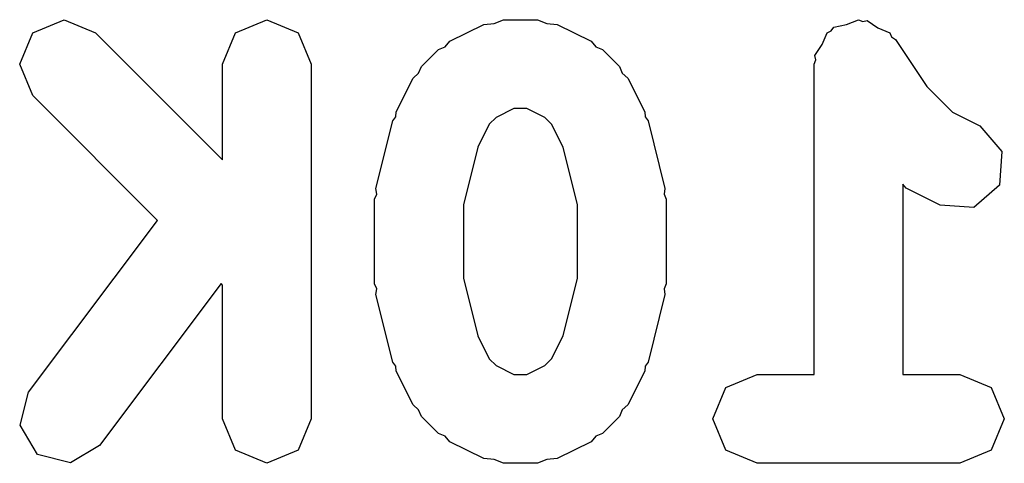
# Model space of a CAD drawing. Extents: x -30 to 247, y -88 to 102.
# Tile 9 of 26: x 44.267 to 45.654, y 35.916 to 36.541. Entities that reach past the tile are written whole.
import ezdxf

# ---------------------------------------------------------------- set-up
doc = ezdxf.new("R2010")
doc.units = 0
doc.layers.add('BLACK', color=7, linetype='CONTINUOUS')

msp = doc.modelspace()

# ---------------------------------------------------------------- linework, layer by layer
at = {"layer": 'BLACK', "linetype": 'CONTINUOUS'}
for p, q in [((44.2849, 36.5229), (44.329, 36.5412)), ((44.329, 36.5412), (44.3732, 36.5229)), ((44.5706, 36.5229), (44.6148, 36.5412)), ((44.6148, 36.5412), (44.659, 36.5229)), ((44.8725, 36.5108), (44.9201, 36.5346)), ((44.9201, 36.5346), (44.9347, 36.5356)), ((44.9347, 36.5356), (44.9481, 36.5412)), ((44.9481, 36.5412), (44.9957, 36.5412)), ((44.9957, 36.5412), (45.0092, 36.5356)), ((45.0092, 36.5356), (45.0237, 36.5346)), ((45.0237, 36.5346), (45.0713, 36.5108)), ((45.4134, 36.5307), (45.4313, 36.5342)), ((45.4313, 36.5342), (45.4481, 36.5412)), ((45.4481, 36.5412), (45.454, 36.5387)), ((45.454, 36.5387), (45.4604, 36.54)), ((45.4604, 36.54), (45.4755, 36.5299)), ((44.2665, 36.4787), (44.2849, 36.5229)), ((44.3732, 36.5229), (44.5523, 36.3439)), ((44.5523, 36.4787), (44.5706, 36.5229)), ((44.659, 36.5229), (44.6773, 36.4787)), ((45.3969, 36.5061), (45.4039, 36.5229)), ((45.4039, 36.5229), (45.4098, 36.5253)), ((45.4098, 36.5253), (45.4134, 36.5307)), ((45.4755, 36.5299), (45.4923, 36.5229)), ((45.4923, 36.5229), (45.4947, 36.5169)), ((44.8658, 36.503), (44.8725, 36.5108)), ((45.0713, 36.5108), (45.078, 36.503)), ((45.3868, 36.4909), (45.3969, 36.5061)), ((45.4947, 36.5169), (45.5001, 36.5134)), ((45.5001, 36.5134), (45.5443, 36.4471)), ((44.8325, 36.4753), (44.8563, 36.4991)), ((44.8563, 36.4991), (44.8658, 36.503)), ((45.078, 36.503), (45.0875, 36.4991)), ((45.0875, 36.4991), (45.1113, 36.4753)), ((44.2849, 36.4345), (44.2665, 36.4787)), ((44.5523, 36.3439), (44.5523, 36.4787)), ((44.6773, 36.4787), (44.6773, 35.9787)), ((45.3856, 36.4787), (45.3881, 36.4846)), ((45.3856, 36.0412), (45.3856, 36.4787)), ((45.3881, 36.4846), (45.3868, 36.4909)), ((44.8208, 36.459), (44.8285, 36.4658)), ((44.8285, 36.4658), (44.8325, 36.4753)), ((45.1113, 36.4753), (45.1153, 36.4658)), ((45.1153, 36.4658), (45.123, 36.459)), ((44.797, 36.4114), (44.8208, 36.459)), ((45.123, 36.459), (45.1469, 36.4114)), ((45.5443, 36.4471), (45.5804, 36.411)), ((44.4608, 36.2585), (44.2849, 36.4345)), ((44.7965, 36.4043), (44.797, 36.4114)), ((44.9628, 36.4162), (44.9375, 36.4035)), ((44.981, 36.4162), (44.9628, 36.4162)), ((45.0063, 36.4035), (44.981, 36.4162)), ((45.1469, 36.4114), (45.1474, 36.4043)), ((45.5804, 36.411), (45.6189, 36.3917)), ((44.7684, 36.3034), (44.7922, 36.3986)), ((44.7922, 36.3986), (44.7965, 36.4043)), ((44.9375, 36.4035), (44.928, 36.3941)), ((45.0158, 36.394), (45.0063, 36.4035)), ((45.1474, 36.4043), (45.1516, 36.3986)), ((45.1516, 36.3986), (45.1754, 36.3034)), ((44.928, 36.3941), (44.9118, 36.3616)), ((45.032, 36.3616), (45.0158, 36.394)), ((45.6189, 36.3917), (45.6502, 36.3556)), ((44.9118, 36.3616), (44.8915, 36.2805)), ((45.0523, 36.2805), (45.032, 36.3616)), ((45.6502, 36.3556), (45.6469, 36.3079)), ((44.7696, 36.2955), (44.7684, 36.3034)), ((45.1754, 36.3034), (45.1742, 36.2955)), ((45.5154, 36.3037), (45.5106, 36.3093)), ((45.5106, 36.3093), (45.5106, 36.0412)), ((45.563, 36.2799), (45.5154, 36.3037)), ((45.6469, 36.3079), (45.6107, 36.2765)), ((44.7665, 36.2882), (44.7696, 36.2955)), ((44.7665, 36.1692), (44.7665, 36.2882)), ((45.1742, 36.2955), (45.1773, 36.2882)), ((45.1773, 36.2882), (45.1773, 36.1692)), ((44.8915, 36.2805), (44.8915, 36.1769)), ((45.0523, 36.1769), (45.0523, 36.2805)), ((45.6107, 36.2765), (45.563, 36.2799)), ((44.279, 36.0162), (44.4608, 36.2585)), ((44.8915, 36.1769), (44.9118, 36.0957)), ((45.032, 36.0957), (45.0523, 36.1769)), ((44.5501, 36.1693), (44.379, 35.9412)), ((44.5523, 36.1671), (44.5501, 36.1693)), ((44.5523, 35.9787), (44.5523, 36.1671)), ((44.7696, 36.1618), (44.7665, 36.1692)), ((44.7684, 36.154), (44.7696, 36.1618)), ((45.1773, 36.1692), (45.1742, 36.1618)), ((45.1742, 36.1618), (45.1754, 36.154)), ((44.7922, 36.0588), (44.7684, 36.154)), ((45.1754, 36.154), (45.1516, 36.0588)), ((44.9118, 36.0957), (44.928, 36.0633)), ((45.0158, 36.0633), (45.032, 36.0957)), ((44.928, 36.0633), (44.9375, 36.0539)), ((45.0063, 36.0539), (45.0158, 36.0633)), ((44.7965, 36.0531), (44.7922, 36.0588)), ((44.797, 36.046), (44.7965, 36.0531)), ((44.9375, 36.0539), (44.9628, 36.0412)), ((44.981, 36.0412), (45.0063, 36.0539)), ((45.1474, 36.0531), (45.1469, 36.046)), ((45.1516, 36.0588), (45.1474, 36.0531)), ((44.8208, 35.9984), (44.797, 36.046)), ((44.9628, 36.0412), (44.981, 36.0412)), ((45.1469, 36.046), (45.123, 35.9984)), ((45.261, 36.0229), (45.3052, 36.0412)), ((45.3052, 36.0412), (45.3856, 36.0412)), ((45.5106, 36.0412), (45.591, 36.0412)), ((45.591, 36.0412), (45.6351, 36.0229)), ((45.2427, 35.9787), (45.261, 36.0229)), ((45.6351, 36.0229), (45.6535, 35.9787)), ((44.2672, 35.9699), (44.279, 36.0162)), ((44.8285, 35.9916), (44.8208, 35.9984)), ((45.123, 35.9984), (45.1153, 35.9916)), ((44.8325, 35.9821), (44.8285, 35.9916)), ((44.8563, 35.9583), (44.8325, 35.9821)), ((45.1113, 35.9821), (45.0875, 35.9583)), ((45.1153, 35.9916), (45.1113, 35.9821)), ((44.2915, 35.9287), (44.2672, 35.9699)), ((44.5706, 35.9345), (44.5523, 35.9787)), ((44.6773, 35.9787), (44.659, 35.9345)), ((45.261, 35.9345), (45.2427, 35.9787)), ((45.6535, 35.9787), (45.6351, 35.9345)), ((44.8658, 35.9544), (44.8563, 35.9583)), ((44.8725, 35.9466), (44.8658, 35.9544)), ((45.078, 35.9544), (45.0713, 35.9466)), ((45.0875, 35.9583), (45.078, 35.9544)), ((44.379, 35.9412), (44.3379, 35.9168)), ((44.9201, 35.9228), (44.8725, 35.9466)), ((45.0713, 35.9466), (45.0237, 35.9228)), ((44.3379, 35.9168), (44.2915, 35.9287)), ((44.6148, 35.9162), (44.5706, 35.9345)), ((44.659, 35.9345), (44.6148, 35.9162)), ((45.3052, 35.9162), (45.261, 35.9345)), ((45.6351, 35.9345), (45.591, 35.9162)), ((44.9347, 35.9218), (44.9201, 35.9228)), ((44.9481, 35.9162), (44.9347, 35.9218)), ((44.9957, 35.9162), (44.9481, 35.9162)), ((45.0092, 35.9218), (44.9957, 35.9162)), ((45.0237, 35.9228), (45.0092, 35.9218)), ((45.4481, 35.9162), (45.3052, 35.9162)), ((45.591, 35.9162), (45.4481, 35.9162))]:
    msp.add_line(p, q, dxfattribs=at)

doc.saveas('drawing.dxf')
